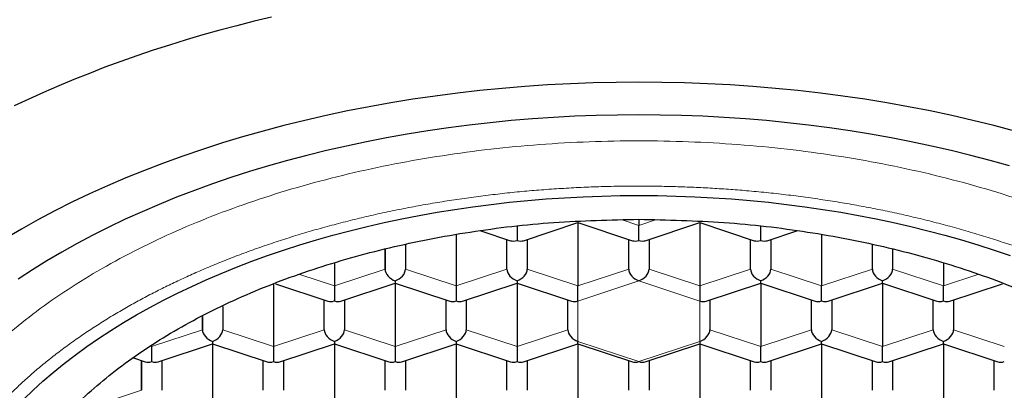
# Model space of a CAD drawing. Header units: millimetres. Extents: x 8 to 524, y 12 to 399.
# Tile 111 of 131: x 266.01 to 278.14, y 335.81 to 340.37. Entities that reach past the tile are written whole.
import ezdxf

# ---------------------------------------------------------------- set-up
doc = ezdxf.new("R2010")
doc.units = ezdxf.units.MM

msp = doc.modelspace()

# ---------------------------------------------------------------- linework, layer by layer
at = {"color": 7, "linetype": 'Continuous', "lineweight": 30}
for p, q in [((272.135, 337.823), (272.135, 337.653)), ((272.214, 337.65), (272.885, 337.873)), ((272.885, 337.873), (273.556, 337.65)), ((272.885, 337.873), (272.885, 337.094)), ((273.635, 337.914), (273.635, 337.839)), ((273.635, 337.653), (273.635, 337.839)), ((273.714, 337.65), (274.385, 337.873)), ((274.385, 337.873), (275.056, 337.65)), ((274.385, 337.873), (274.385, 337.094)), ((275.135, 337.653), (275.135, 337.823)), ((271.385, 337.723), (271.385, 337.094)), ((271.689, 337.772), (272.056, 337.65)), ((275.214, 337.65), (275.581, 337.772)), ((275.885, 337.723), (275.885, 337.094)), ((270.76, 337.602), (270.76, 337.301)), ((272.01, 337.301), (272.01, 337.666)), ((272.26, 337.666), (272.26, 337.301)), ((273.51, 337.301), (273.51, 337.666)), ((273.76, 337.666), (273.76, 337.301)), ((275.01, 337.301), (275.01, 337.666)), ((275.26, 337.666), (275.26, 337.301)), ((276.51, 337.301), (276.51, 337.602)), ((270.51, 337.301), (270.51, 337.548)), ((270.51, 337.548), (270.51, 337.301)), ((276.76, 337.548), (276.76, 337.301)), ((269.885, 337.371), (269.885, 337.094)), ((277.385, 337.371), (277.385, 337.094)), ((269.135, 337.11), (269.135, 336.348)), ((269.159, 337.12), (269.806, 336.905)), ((269.885, 337.094), (269.885, 336.908)), ((269.964, 336.905), (270.635, 337.127)), ((270.635, 337.157), (270.635, 337.127)), ((270.635, 337.127), (271.306, 336.905)), ((270.635, 337.127), (270.635, 336.348)), ((271.385, 337.094), (271.385, 336.908)), ((271.464, 336.905), (272.135, 337.127)), ((272.135, 337.157), (272.135, 337.127)), ((272.135, 337.127), (272.806, 336.905)), ((272.135, 337.127), (272.135, 336.348)), ((272.885, 336.908), (272.885, 337.094)), ((274.385, 337.094), (274.385, 336.908)), ((274.464, 336.905), (275.135, 337.127)), ((275.135, 337.127), (275.135, 337.157)), ((275.135, 337.127), (275.806, 336.905)), ((275.135, 337.127), (275.135, 336.348)), ((275.885, 336.908), (275.885, 337.094)), ((275.964, 336.905), (276.635, 337.127)), ((276.635, 337.127), (276.635, 337.157)), ((276.635, 337.127), (277.306, 336.905)), ((276.635, 337.127), (276.635, 336.348)), ((277.385, 336.908), (277.385, 337.094)), ((277.464, 336.905), (278.111, 337.12)), ((268.51, 336.842), (268.51, 336.555)), ((269.76, 336.555), (269.76, 336.921)), ((270.01, 336.921), (270.01, 336.555)), ((271.26, 336.555), (271.26, 336.921)), ((271.51, 336.921), (271.51, 336.555)), ((272.76, 336.555), (272.76, 336.921)), ((274.51, 336.921), (274.51, 336.555)), ((275.76, 336.555), (275.76, 336.921)), ((276.01, 336.921), (276.01, 336.555)), ((277.26, 336.555), (277.26, 336.921)), ((277.51, 336.921), (277.51, 336.555)), ((268.26, 336.555), (268.26, 336.716)), ((268.26, 336.716), (268.26, 336.555)), ((267.635, 336.348), (267.635, 336.163)), ((267.714, 336.16), (268.385, 336.382)), ((268.385, 336.412), (268.385, 336.382)), ((268.385, 336.382), (269.056, 336.16)), ((268.385, 336.382), (268.385, 335.603)), ((269.135, 336.348), (269.135, 336.163)), ((269.214, 336.16), (269.885, 336.382)), ((269.885, 336.412), (269.885, 336.382)), ((269.885, 336.382), (270.556, 336.16)), ((269.885, 336.382), (269.885, 335.603)), ((270.635, 336.348), (270.635, 336.163)), ((270.714, 336.16), (271.385, 336.382)), ((271.385, 336.412), (271.385, 336.382)), ((271.385, 336.382), (272.056, 336.16)), ((271.385, 336.382), (271.385, 335.603)), ((272.135, 336.348), (272.135, 336.163)), ((272.214, 336.16), (272.885, 336.382)), ((272.885, 336.382), (272.885, 336.412)), ((272.885, 336.382), (273.556, 336.16)), ((272.885, 336.382), (272.885, 335.603)), ((273.714, 336.16), (274.385, 336.382)), ((274.385, 336.412), (274.385, 336.382)), ((274.385, 336.382), (275.056, 336.16)), ((274.385, 336.382), (274.385, 335.603)), ((275.135, 336.163), (275.135, 336.348)), ((275.214, 336.16), (275.885, 336.382)), ((275.885, 336.382), (275.885, 336.412)), ((275.885, 336.382), (276.556, 336.16)), ((275.885, 336.382), (275.885, 335.603)), ((276.635, 336.163), (276.635, 336.348)), ((276.714, 336.16), (277.385, 336.382)), ((277.385, 336.382), (277.385, 336.412)), ((277.385, 336.382), (278.056, 336.16)), ((277.385, 336.382), (277.385, 335.603)), ((267.413, 336.208), (267.556, 336.16)), ((267.51, 335.81), (267.51, 336.175)), ((267.51, 336.175), (267.51, 335.81)), ((267.76, 336.175), (267.76, 335.81)), ((269.01, 335.81), (269.01, 336.175)), ((269.26, 336.175), (269.26, 335.81)), ((270.51, 335.81), (270.51, 336.175)), ((270.76, 336.175), (270.76, 335.81)), ((272.01, 335.81), (272.01, 336.175)), ((272.26, 336.175), (272.26, 335.81)), ((273.51, 335.81), (273.51, 336.175)), ((273.76, 336.175), (273.76, 335.81)), ((275.01, 335.81), (275.01, 336.175)), ((275.26, 336.175), (275.26, 335.81)), ((276.51, 335.81), (276.51, 336.175)), ((276.76, 336.175), (276.76, 335.81)), ((278.01, 335.81), (278.01, 336.175))]:
    msp.add_line(p, q, dxfattribs=at)
at = {"color": 252, "linetype": 'Continuous', "lineweight": 0}
for p, q in [((273.431, 337.906), (273.635, 337.839)), ((273.635, 337.839), (273.839, 337.906)), ((269.459, 337.235), (269.885, 337.094)), ((269.885, 337.094), (270.51, 337.301)), ((270.76, 337.301), (271.385, 337.094)), ((271.385, 337.094), (272.01, 337.301)), ((272.26, 337.301), (272.885, 337.094)), ((272.885, 337.094), (273.51, 337.301)), ((273.76, 337.301), (274.385, 337.094)), ((274.385, 337.094), (275.01, 337.301)), ((275.26, 337.301), (275.885, 337.094)), ((275.885, 337.094), (276.51, 337.301)), ((276.76, 337.301), (277.385, 337.094)), ((277.385, 337.094), (277.811, 337.235)), ((273.635, 337.157), (272.885, 336.908)), ((274.385, 336.908), (273.635, 337.157)), ((272.885, 336.908), (272.885, 336.412)), ((274.385, 336.412), (274.385, 336.908)), ((267.635, 336.348), (268.26, 336.555)), ((268.51, 336.555), (269.135, 336.348)), ((269.135, 336.348), (269.76, 336.555)), ((270.01, 336.555), (270.635, 336.348)), ((270.635, 336.348), (271.26, 336.555)), ((271.51, 336.555), (272.135, 336.348)), ((272.135, 336.348), (272.76, 336.555)), ((274.51, 336.555), (275.135, 336.348)), ((275.135, 336.348), (275.76, 336.555)), ((276.01, 336.555), (276.635, 336.348)), ((276.635, 336.348), (277.26, 336.555)), ((277.51, 336.555), (278.135, 336.348)), ((272.885, 336.412), (273.635, 336.163)), ((273.635, 336.163), (274.385, 336.412)), ((266.885, 335.603), (267.51, 335.81))]:
    msp.add_line(p, q, dxfattribs=at)
at = {"color": 7, "linetype": 'Continuous', "lineweight": 30, "flags": 128}
for points in [[(269.111, 340.4), (268.897, 340.349), (268.685, 340.295), (268.475, 340.239), (268.266, 340.181), (268.06, 340.12), (267.855, 340.057), (267.653, 339.992), (267.453, 339.924), (267.256, 339.855), (267.06, 339.783), (266.868, 339.709), (266.677, 339.633), (266.49, 339.555), (266.305, 339.475), (266.122, 339.392), (265.943, 339.308)], [(278.263, 338.999), (278.007, 339.067), (277.749, 339.13), (277.487, 339.19), (277.223, 339.246), (276.957, 339.298), (276.688, 339.346), (276.417, 339.39), (276.145, 339.429), (275.87, 339.465), (275.594, 339.497), (275.317, 339.524), (275.038, 339.547), (274.759, 339.566), (274.478, 339.581), (274.198, 339.591), (273.916, 339.598), (273.635, 339.6), (273.354, 339.598), (273.072, 339.591), (272.792, 339.581), (272.511, 339.566), (272.232, 339.547), (271.953, 339.524), (271.676, 339.497), (271.4, 339.465), (271.125, 339.429), (270.853, 339.39), (270.582, 339.346), (270.313, 339.298), (270.047, 339.246), (269.783, 339.19), (269.521, 339.13), (269.263, 339.067), (269.007, 338.999), (268.755, 338.928), (268.506, 338.853), (268.26, 338.774), (268.018, 338.691), (267.78, 338.605), (267.546, 338.515), (267.316, 338.422), (267.091, 338.326), (266.87, 338.226), (266.653, 338.123), (266.442, 338.016), (266.235, 337.907), (266.034, 337.794), (265.837, 337.678)], [(278.198, 338.57), (277.962, 338.637), (277.723, 338.7), (277.481, 338.76), (277.237, 338.815), (276.99, 338.868), (276.741, 338.916), (276.489, 338.961), (276.236, 339.002), (275.981, 339.039), (275.725, 339.072), (275.466, 339.102), (275.207, 339.127), (274.947, 339.149), (274.686, 339.167), (274.424, 339.181), (274.161, 339.19), (273.898, 339.196), (273.635, 339.198), (273.372, 339.196), (273.109, 339.19), (272.846, 339.181), (272.584, 339.167), (272.323, 339.149), (272.063, 339.127), (271.804, 339.102), (271.545, 339.072), (271.289, 339.039), (271.034, 339.002), (270.781, 338.961), (270.529, 338.916), (270.28, 338.868), (270.033, 338.815), (269.789, 338.76), (269.547, 338.7), (269.308, 338.637), (269.072, 338.57), (268.84, 338.5), (268.61, 338.426), (268.384, 338.349), (268.161, 338.268), (267.943, 338.185), (267.728, 338.097), (267.517, 338.007), (267.31, 337.914), (267.108, 337.817), (266.91, 337.718), (266.717, 337.615), (266.529, 337.51), (266.345, 337.402), (266.166, 337.291), (265.993, 337.178)], [(266.057, 335.698), (266.174, 335.81), (266.297, 335.922), (266.424, 336.031), (266.556, 336.138), (266.693, 336.243), (266.835, 336.347), (266.981, 336.448), (267.132, 336.546), (267.288, 336.643), (267.448, 336.737), (267.612, 336.829), (267.78, 336.918), (267.952, 337.004), (268.128, 337.088), (268.308, 337.17), (268.492, 337.248), (268.679, 337.324), (268.869, 337.397), (269.063, 337.467), (269.26, 337.535), (269.46, 337.599), (269.663, 337.66), (269.868, 337.718), (270.076, 337.773), (270.287, 337.825), (270.499, 337.874), (270.714, 337.919), (270.931, 337.961), (271.15, 338), (271.37, 338.036), (271.592, 338.068), (271.816, 338.097), (272.04, 338.123), (272.266, 338.145), (272.493, 338.164), (272.72, 338.179), (272.948, 338.191), (273.177, 338.2), (273.406, 338.205), (273.635, 338.207), (273.864, 338.205), (274.093, 338.2), (274.322, 338.191), (274.55, 338.179), (274.777, 338.164), (275.004, 338.145), (275.23, 338.123), (275.454, 338.097), (275.678, 338.068), (275.9, 338.036), (276.12, 338), (276.339, 337.961), (276.556, 337.919), (276.771, 337.874), (276.983, 337.825), (277.194, 337.773), (277.402, 337.718), (277.607, 337.66), (277.81, 337.599), (278.01, 337.535), (278.207, 337.467)]]:
    msp.add_lwpolyline(points, dxfattribs=at)
at = {"color": 7, "linetype": 'Continuous', "lineweight": 30}
for centre, major_axis, start_param, end_param in [((272.135, 337.756), (0.113, 0.081), 3.587031, 4.266951), ((272.135, 337.756), (0.113, -0.081), 5.157827, 5.837747), ((273.635, 337.756), (0.113, 0.081), 3.587031, 4.266951), ((273.635, 337.756), (0.113, -0.081), 5.157827, 5.837747), ((275.135, 337.756), (0.113, 0.081), 3.587031, 4.266951), ((275.135, 337.756), (0.113, -0.081), 5.157827, 5.837747), ((270.635, 337.259), (0.113, -0.081), 3.587029, 5.157827), ((270.635, 337.259), (0.113, 0.081), 4.266951, 5.837747), ((272.135, 337.259), (0.113, -0.081), 3.587031, 5.157827), ((272.135, 337.259), (0.113, 0.081), 4.266951, 5.837747), ((273.635, 337.259), (0.113, -0.081), 3.587031, 5.157827), ((273.635, 337.259), (0.113, 0.081), 4.266951, 5.837747), ((275.135, 337.259), (0.113, -0.081), 3.587031, 5.157827), ((275.135, 337.259), (0.113, 0.081), 4.266951, 5.837747), ((276.635, 337.259), (0.113, -0.081), 3.587031, 5.157827), ((276.635, 337.259), (0.113, 0.081), 4.266951, 5.837747), ((269.885, 337.011), (0.113, 0.081), 3.587031, 4.266951), ((269.885, 337.011), (0.113, -0.081), 5.157827, 5.837747), ((271.385, 337.011), (0.113, 0.081), 3.587031, 4.266951), ((271.385, 337.011), (0.113, -0.081), 5.157827, 5.837747), ((272.885, 337.011), (0.113, 0.081), 3.587031, 4.266951), ((274.385, 337.011), (0.113, -0.081), 5.157827, 5.837747), ((275.885, 337.011), (0.113, 0.081), 3.587031, 4.266951), ((275.885, 337.011), (0.113, -0.081), 5.157827, 5.837747), ((277.385, 337.011), (0.113, 0.081), 3.587031, 4.266951), ((277.385, 337.011), (0.113, -0.081), 5.157827, 5.837747), ((268.385, 336.514), (0.113, -0.081), 3.587029, 5.157827), ((268.385, 336.514), (0.113, 0.081), 4.266951, 5.837747), ((269.885, 336.514), (0.113, -0.081), 3.587031, 5.157827), ((269.885, 336.514), (0.113, 0.081), 4.266951, 5.837747), ((271.385, 336.514), (0.113, -0.081), 3.587031, 5.157827), ((271.385, 336.514), (0.113, 0.081), 4.266951, 5.837747), ((272.885, 336.514), (0.113, -0.081), 3.587031, 5.157827), ((274.385, 336.514), (0.113, 0.081), 4.266951, 5.837747), ((275.885, 336.514), (0.113, -0.081), 3.587031, 5.157827), ((275.885, 336.514), (0.113, 0.081), 4.266951, 5.837747), ((277.385, 336.514), (0.113, -0.081), 3.587031, 5.157827), ((277.385, 336.514), (0.113, 0.081), 4.266951, 5.837747), ((267.635, 336.266), (0.113, 0.081), 3.587031, 4.266951), ((267.635, 336.266), (0.113, -0.081), 5.157827, 5.837747), ((269.135, 336.266), (0.113, 0.081), 3.587031, 4.266951), ((269.135, 336.266), (0.113, -0.081), 5.157827, 5.837747), ((270.635, 336.266), (0.113, 0.081), 3.587031, 4.266951), ((270.635, 336.266), (0.113, -0.081), 5.157827, 5.837747), ((272.135, 336.266), (0.113, 0.081), 3.587031, 4.266951), ((272.135, 336.266), (0.113, -0.081), 5.157827, 5.837747), ((273.635, 336.266), (0.113, 0.081), 3.587031, 4.266953), ((273.635, 336.266), (0.113, -0.081), 5.157828, 5.837747), ((275.135, 336.266), (0.113, 0.081), 3.587031, 4.266951), ((275.135, 336.266), (0.113, -0.081), 5.157827, 5.837747), ((276.635, 336.266), (0.113, 0.081), 3.587031, 4.266951), ((276.635, 336.266), (0.113, -0.081), 5.157827, 5.837747), ((278.135, 336.266), (0.113, 0.081), 3.587031, 4.266951)]:
    msp.add_ellipse(centre, major_axis=major_axis, ratio=0.661045, start_param=start_param, end_param=end_param, dxfattribs=at)
at = {"color": 252, "linetype": 'Continuous', "lineweight": 0}
msp.add_open_spline([(264.285, 333.516), (264.3, 333.75), (264.331, 334.218), (264.58, 334.908), (264.972, 335.574), (265.515, 336.205), (266.196, 336.79), (267.005, 337.319), (267.927, 337.783), (268.947, 338.174), (270.047, 338.485), (271.208, 338.711), (272.411, 338.848), (273.635, 338.894), (274.859, 338.848), (276.062, 338.711), (277.223, 338.485), (278.323, 338.174), (279.343, 337.783), (280.265, 337.319), (281.074, 336.79), (281.755, 336.205), (282.298, 335.574), (282.69, 334.908), (282.939, 334.218), (282.97, 333.75), (282.985, 333.516)], degree=3, dxfattribs=at)
msp.add_open_spline([(282.585, 333.188), (282.584, 333.235), (282.583, 333.33), (282.573, 333.471), (282.556, 333.613), (282.532, 333.753), (282.501, 333.893), (282.465, 334.032), (282.421, 334.168), (282.372, 334.305), (282.316, 334.441), (282.252, 334.577), (282.182, 334.713), (282.105, 334.848), (282.022, 334.982), (281.932, 335.114), (281.836, 335.245), (281.734, 335.374), (281.626, 335.502), (281.511, 335.628), (281.391, 335.752), (281.264, 335.874), (281.132, 335.993), (280.994, 336.111), (280.854, 336.224), (280.714, 336.331), (280.572, 336.432), (280.427, 336.532), (280.277, 336.63), (280.123, 336.725), (279.96, 336.821), (279.788, 336.917), (279.606, 337.013), (279.42, 337.106), (279.229, 337.196), (279.035, 337.283), (278.839, 337.365), (278.64, 337.445), (278.437, 337.521), (278.229, 337.595), (278.016, 337.665), (277.799, 337.733), (277.578, 337.797), (277.354, 337.858), (277.128, 337.915), (276.899, 337.969), (276.667, 338.019), (276.433, 338.065), (276.197, 338.108), (275.959, 338.146), (275.719, 338.181), (275.477, 338.213), (275.234, 338.24), (274.997, 338.263), (274.766, 338.281), (274.54, 338.296), (274.314, 338.308), (274.088, 338.316), (273.861, 338.321), (273.628, 338.323), (273.388, 338.321), (273.141, 338.315), (272.895, 338.305), (272.649, 338.291), (272.406, 338.274), (272.165, 338.253), (271.926, 338.228), (271.689, 338.199), (271.451, 338.167), (271.214, 338.131), (270.976, 338.09), (270.741, 338.046), (270.508, 337.999), (270.278, 337.947), (270.05, 337.892), (269.824, 337.833), (269.602, 337.771), (269.383, 337.705), (269.166, 337.636), (268.954, 337.564), (268.745, 337.488), (268.539, 337.409), (268.343, 337.329), (268.157, 337.248), (267.979, 337.167), (267.805, 337.084), (267.635, 336.998), (267.468, 336.909), (267.301, 336.816), (267.133, 336.717), (266.966, 336.613), (266.804, 336.506), (266.647, 336.397), (266.496, 336.286), (266.352, 336.173), (266.213, 336.059), (266.08, 335.942), (265.952, 335.823), (265.829, 335.701), (265.711, 335.577), (265.599, 335.45), (265.493, 335.322), (265.393, 335.192), (265.3, 335.06), (265.213, 334.927), (265.132, 334.793), (265.058, 334.658), (264.991, 334.521), (264.93, 334.384), (264.876, 334.245), (264.828, 334.106), (264.789, 333.97), (264.756, 333.837), (264.73, 333.707), (264.71, 333.578), (264.696, 333.448), (264.687, 333.318), (264.686, 333.231), (264.685, 333.188)], degree=3, knots=[0, 0, 0, 0, 0.0087797, 0.0175599, 0.0263406, 0.0351217, 0.0439031, 0.0525279, 0.0611528, 0.0697778, 0.0784027, 0.0872036, 0.0960044, 0.1048049, 0.1136053, 0.1224054, 0.1312053, 0.1400049, 0.1488043, 0.1576034, 0.1664023, 0.1752009, 0.1839994, 0.1927978, 0.2015962, 0.2096613, 0.2177265, 0.2257917, 0.2338571, 0.2419226, 0.2499883, 0.2587682, 0.2675485, 0.2763291, 0.28511, 0.2938912, 0.302516, 0.3111412, 0.3197666, 0.3283922, 0.3371942, 0.3459963, 0.3547985, 0.3636008, 0.3724032, 0.3812056, 0.3900078, 0.3988099, 0.4076119, 0.4164136, 0.425215, 0.4340161, 0.4428169, 0.4516174, 0.4596842, 0.4677508, 0.4758171, 0.4838831, 0.4919489, 0.5000145, 0.5087938, 0.5175731, 0.5263522, 0.5351312, 0.5439102, 0.5525325, 0.5611548, 0.5697773, 0.5783999, 0.5871986, 0.5959975, 0.6047966, 0.6135958, 0.6223953, 0.6311949, 0.6399947, 0.6487946, 0.6575946, 0.6663947, 0.6751949, 0.6839952, 0.6927954, 0.7015956, 0.7096624, 0.7177292, 0.7257959, 0.7338625, 0.7419291, 0.7499955, 0.7587759, 0.7675562, 0.7763364, 0.7851165, 0.7938966, 0.8025199, 0.8111432, 0.8197666, 0.8283901, 0.8371898, 0.8459897, 0.8547899, 0.8635903, 0.8723911, 0.8811923, 0.8899938, 0.8987956, 0.9075978, 0.9164002, 0.9252028, 0.9340054, 0.9428079, 0.95161, 0.9596781, 0.9677454, 0.9758116, 0.9838764, 0.9919393, 1, 1, 1, 1], dxfattribs=at)
at = {"color": 7, "linetype": 'Continuous', "lineweight": 30}
for points in [[(265.61, 333.311), (265.623, 333.512), (265.65, 333.914), (265.863, 334.506), (266.199, 335.078), (266.665, 335.619), (267.25, 336.121), (267.944, 336.575), (268.736, 336.973), (269.611, 337.309), (270.555, 337.576), (271.552, 337.769), (272.585, 337.891), (273.285, 337.906), (273.635, 337.914)], [(273.635, 337.914), (273.985, 337.906), (274.685, 337.891), (275.718, 337.769), (276.715, 337.576), (277.659, 337.309), (278.534, 336.973), (279.326, 336.575), (280.02, 336.121), (280.605, 335.619), (281.071, 335.078), (281.407, 334.506), (281.62, 333.914), (281.647, 333.512), (281.66, 333.311)]]:
    msp.add_open_spline(points, degree=3, dxfattribs=at)

doc.saveas('drawing.dxf')
